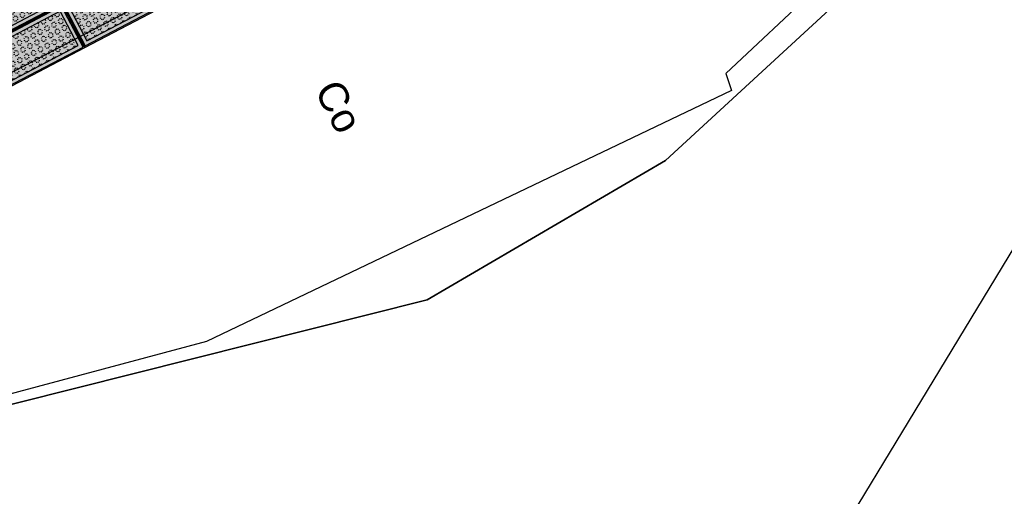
# Model space of a CAD drawing. Header units: metres. Extents: x 5472 to 110055, y 1070 to 521377.
# Tile 13 of 28: x 109193 to 109213, y 521074 to 521083. Entities that reach past the tile are written whole.
import ezdxf

# ---------------------------------------------------------------- set-up
doc = ezdxf.new("R2010")
doc.units = ezdxf.units.M
for name, color, linetype, lineweight in [('B-WE-IE-TERREINAFSCHEIDING_KUNSTMATIG_RASTERHEKWERK-G', 20, 'IE-TERREINAFSCHEIDING_KUNSTMATIG-SO', 18), ('B-WE-VH-BEDRIJFSVLOERPLAAT_BETON_SIMBETON-A', 98, 'Continuous', 18), ('N-WE-VH-BEDRIJFSVLOERPLAAT_BETON_SIMBETON-S', 148, 'Continuous', 25)]:
    doc.layers.add(name, color=color, linetype=linetype, lineweight=lineweight)
for name, color, linetype in [('M_bestaand hekwerk', 1, 'Continuous'), ('M_groen', 1, 'Continuous'), ('M_tekst', 7, 'Continuous')]:
    doc.layers.add(name, color=color, linetype=linetype)
doc.styles.get("Standard").update_dxf_attribs({"font": 'arial.ttf'})
doc.linetypes.add('IE-TERREINAFSCHEIDING-KUNSTMATIG-OPEN', pattern='A,7,-1.5,[67,NLCS.shx,S=0.75,R=0,X=0,Y=0],-1.5', length=10)
doc.linetypes.add('IE-TERREINAFSCHEIDING_KUNSTMATIG-SO', pattern='A,4,[82,NLCS.shx,S=0.75,R=90,X=0,Y=0],4,-2', length=10)

# ---------------------------------------------------------------- blocks, each defined once
blk = doc.blocks.new('SVH-SIMBETON_2X1_GRAS_WIT_PAS')
h = blk.add_hatch()
h.set_pattern_fill('AVH-SIMBETON GRASPLAAT', color=0, scale=0.16, pattern_type=2)
h.set_pattern_definition([(180, (0.1899456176, 0.23), (-1.959434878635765e-17, -0.16), [0.0198912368, -0.1401087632]), (135, (0.2223879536, 0.2083227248), (-0.159999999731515, 8.881784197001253e-18), [0.0198912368, -0.2063829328]), (90, (0.23, 0.1700543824), (-0.16, 9.797174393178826e-18), [0.0198912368, -0.1401087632]), (45, (0.2083227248, 0.1376120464), (0, 0.159999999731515), [0.0198912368, -0.2063829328]), (0, (0.1700543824, 0.13), (0, 0.16), [0.0198912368, -0.1401087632]), (315, (0.1376120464, 0.1516772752), (0.159999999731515, -4.440892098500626e-17), [0.0198912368, -0.2063829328]), (270, (0.13, 0.1899456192), (0.16, -2.939152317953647e-17), [0.0198912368, -0.1401087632]), (225, (0.1516772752, 0.2223879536), (-2.664535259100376e-17, -0.159999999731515), [0.0198912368, -0.2063829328])])
h.paths.add_polyline_path([(0.1, 0.1), (1.9, 0.1), (1.9, 0.8999999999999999), (0.09999999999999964, 0.9)])
at = {"layer": 'B-WE-VH-BEDRIJFSVLOERPLAAT_BETON_SIMBETON-A', "true_color": 0xf7f7f7, "transparency": 33554559}
h = blk.add_hatch(color=7, dxfattribs=at)
h.dxf.hatch_style = 1
h.paths.add_polyline_path([(0, 0), (2, 0), (2, 1), (0, 1)])
at = {"color": 0}
for points in [[(0, 0), (2, 0), (2, 1), (0, 1)], [(0.02499999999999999, 0.02499999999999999), (1.975, 0.02499999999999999), (1.975, 0.9750000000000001), (0.02500000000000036, 0.975)]]:
    blk.add_lwpolyline(points, close=True, dxfattribs=at)
at = {"layer": 'Defpoints', "color": 0}
blk.add_lwpolyline([(0.1, 0.1), (1.9, 0.1), (1.9, 0.8999999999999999), (0.09999999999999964, 0.9)], close=True, dxfattribs=at)

msp = doc.modelspace()

# ---------------------------------------------------------------- linework, layer by layer
at = {"layer": 'B-WE-IE-TERREINAFSCHEIDING_KUNSTMATIG_RASTERHEKWERK-G', "color": 20, "linetype": 'IE-TERREINAFSCHEIDING-KUNSTMATIG-OPEN', "lineweight": -3, "transparency": 33554687}
msp.add_lwpolyline([(109213.051, 521087.4989999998), (109207.4730000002, 521082.2620000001), (109207.5899999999, 521081.9160000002), (109196.7820000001, 521076.7439999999), (109186.0329999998, 521073.8670000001), (109182.085, 521073.5640000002)], dxfattribs=at)
at = {"layer": 'M_bestaand hekwerk', "transparency": 33554687}
msp.add_lwpolyline([(109180.7, 521073.6560000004), (109185.624, 521073.6560000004), (109201.326, 521077.6040000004), (109206.231, 521080.4700000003), (109209.9460000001, 521083.9020000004), (109216.867, 521089.9020000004), (109224.152, 521093.0840000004), (109231.425902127, 521095.9387137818)], dxfattribs=at)
at = {"layer": 'M_groen', "transparency": 33554687}
msp.add_lwpolyline([(109185.4579676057, 521059.2248627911), (109210.079, 521073.1890000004), (109219.713, 521089.0840000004), (109225.2241446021, 521085.7205224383), (109231.425902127, 521095.9387137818), (109224.152, 521093.0840000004), (109216.867, 521089.9020000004), (109209.9460000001, 521083.9020000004), (109206.231, 521080.4700000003), (109201.326, 521077.6040000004), (109185.624, 521073.6560000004), (109180.7, 521073.6560000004), (109178.2816422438, 521072.3876527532)], close=True, dxfattribs=at)
msp.add_lwpolyline([(109180.7, 521073.6560000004), (109185.624, 521073.6560000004), (109201.326, 521077.6040000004), (109206.231, 521080.4700000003), (109209.9460000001, 521083.9020000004), (109216.867, 521089.9020000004), (109224.152, 521093.0840000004), (109231.425902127, 521095.9387137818)], dxfattribs=at)
msp.add_lwpolyline([(109213.2272600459, 521088.9126509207), (109212.5208493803, 521088.6312701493), (109211.8092943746, 521088.4205022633), (109211.0993992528, 521088.2775088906), (109211.0950112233, 521088.2769015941), (109210.378400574, 521088.1927979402), (109209.6653304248, 521088.1595674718), (109209.6466989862, 521088.1586992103), (109208.8915310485, 521088.1657206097), (109208.1072377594, 521088.2060966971), (109207.2990257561, 521088.2765394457), (109206.4748180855, 521088.3748801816), (109205.6425377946, 521088.4989502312), (109204.8670496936, 521088.6364823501), (109204.8714377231, 521088.6370896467), (109204.5720171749, 521088.480053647), (109203.4563461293, 521087.8949217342), (109203.3237903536, 521087.8254006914), (109199.775328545, 521085.9643519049), (109179.9035221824, 521075.5422583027, 0.1288748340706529)], format="xyb", dxfattribs=at)

# ---------------------------------------------------------------- block references
at = {"layer": 'N-WE-VH-BEDRIJFSVLOERPLAAT_BETON_SIMBETON-S', "transparency": 33554687, "rotation": 27.67549787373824}
for p in [(109192.0375866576, 521082.7547516), (109194.2732346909, 521082.798086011), (109192.5020500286, 521081.8691592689)]:
    msp.add_blockref('SVH-SIMBETON_2X1_GRAS_WIT_PAS', p, dxfattribs=at)

# ---------------------------------------------------------------- texts
at = {"layer": 'M_tekst', "transparency": 33554687, "insert": (109199.5241824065, 521082.1978849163), "char_height": 0.6000000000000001, "width": 39.30000000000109, "attachment_point": 1, "rotation": 297.6705571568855}
msp.add_mtext('Co', dxfattribs=at)

doc.saveas('drawing.dxf')
